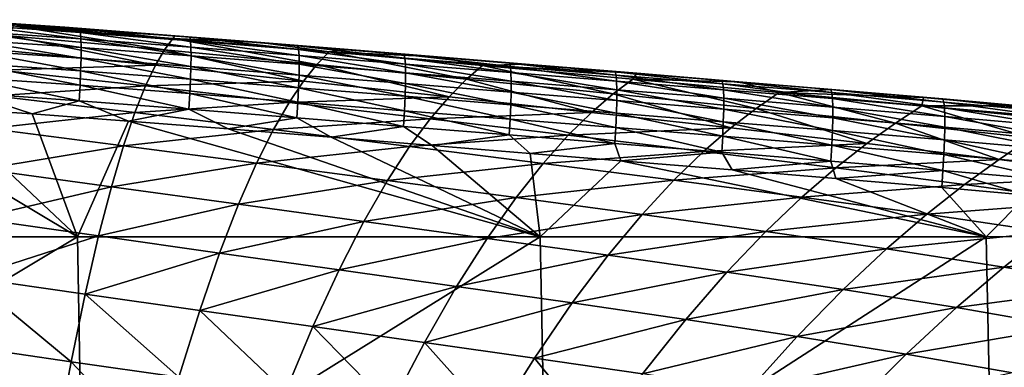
# Model space of a CAD drawing. Header units: metres. Extents: x -82 to 113, y -109 to 109.
# Tile 195 of 256: x 83.41 to 94.34, y 17.52 to 21.38. Entities that reach past the tile are written whole.
import ezdxf

# ---------------------------------------------------------------- set-up
doc = ezdxf.new("R2010")
doc.units = ezdxf.units.M
doc.layers.add('solid_20_382_013_XXX', color=7, linetype='CONTINUOUS')

msp = doc.modelspace()

# ---------------------------------------------------------------- linework, layer by layer
at = {"layer": 'solid_20_382_013_XXX'}
for points in [[(83.9077, 21.29347, -25.991762), (82.71405, 21.377947, -25.916494), (82.82943, 21.363174, -25.738499)], [(83.339737, 21.311478, -26.392279), (82.71405, 21.377947, -25.916494), (83.9077, 21.29347, -25.991762)], [(83.9077, 21.29347, -25.991762), (82.82943, 21.363174, -25.738499), (84.075394, 21.276461, -25.816729)], [(84.082924, 21.236099, -25.641064), (84.075394, 21.276461, -25.816729), (82.82943, 21.363174, -25.738499)], [(82.836891, 21.322205, -25.563543), (84.082924, 21.236099, -25.641064), (82.82943, 21.363174, -25.738499)], [(84.087486, 21.166216, -25.478315), (84.082924, 21.236099, -25.641064), (82.836891, 21.322205, -25.563543)], [(82.84166, 21.251911, -25.401558), (84.087486, 21.166216, -25.478315), (82.836891, 21.322205, -25.563543)], [(84.089111, 21.069788, -25.331644), (84.087486, 21.166216, -25.478315), (82.84166, 21.251911, -25.401558)], [(82.843758, 21.155258, -25.255667), (84.089111, 21.069788, -25.331644), (82.84166, 21.251911, -25.401558)], [(85.014061, 21.043781, -28.309181), (83.293045, 21.198229, -28.121685), (83.339737, 21.311478, -26.392279)], [(83.339737, 21.311478, -26.392279), (83.9077, 21.29347, -25.991762), (85.131317, 21.20022, -26.071651)], [(85.106216, 21.169729, -26.59177), (83.339737, 21.311478, -26.392279), (85.131317, 21.20022, -26.071651)], [(85.014061, 21.043781, -28.309181), (83.339737, 21.311478, -26.392279), (85.106216, 21.169729, -26.59177)], [(85.131317, 21.20022, -26.071651), (83.9077, 21.29347, -25.991762), (84.075394, 21.276461, -25.816729)], [(85.131317, 21.20022, -26.071651), (84.075394, 21.276461, -25.816729), (85.296326, 21.18343, -25.896147)], [(85.30407, 21.143755, -25.719719), (85.296326, 21.18343, -25.896147), (84.075394, 21.276461, -25.816729)], [(84.082924, 21.236099, -25.641064), (85.30407, 21.143755, -25.719719), (84.075394, 21.276461, -25.816729)], [(85.308647, 21.074329, -25.556154), (85.30407, 21.143755, -25.719719), (84.082924, 21.236099, -25.641064)], [(84.087486, 21.166216, -25.478315), (85.308647, 21.074329, -25.556154), (84.082924, 21.236099, -25.641064)], [(82.843185, 21.035202, -25.128992), (84.08783, 20.949787, -25.204216), (82.843758, 21.155258, -25.255667)], [(84.08783, 20.949787, -25.204216), (84.089111, 21.069788, -25.331644), (82.843758, 21.155258, -25.255667)], [(84.91362, 20.871305, -30.026415), (83.242195, 21.037535, -29.855705), (83.293045, 21.198229, -28.121685)], [(84.91362, 20.871305, -30.026415), (83.293045, 21.198229, -28.121685), (85.014061, 21.043781, -28.309181)], [(85.310097, 20.978144, -25.408657), (85.308647, 21.074329, -25.556154), (84.087486, 21.166216, -25.478315)], [(84.089111, 21.069788, -25.331644), (85.310097, 20.978144, -25.408657), (84.087486, 21.166216, -25.478315)], [(86.706932, 20.88076, -28.491962), (85.014061, 21.043781, -28.309181), (85.106216, 21.169729, -26.59177)], [(85.106216, 21.169729, -26.59177), (85.131317, 21.20022, -26.071651), (86.083763, 21.124342, -26.135908)], [(86.843094, 21.019527, -26.786854), (85.106216, 21.169729, -26.59177), (86.083763, 21.124342, -26.135908)], [(86.706932, 20.88076, -28.491962), (85.106216, 21.169729, -26.59177), (86.843094, 21.019527, -26.786854)], [(86.083763, 21.124342, -26.135908), (85.131317, 21.20022, -26.071651), (85.296326, 21.18343, -25.896147)], [(86.083763, 21.124342, -26.135908), (85.296326, 21.18343, -25.896147), (86.495224, 21.0868, -25.976812)], [(86.503334, 21.047897, -25.799583), (86.495224, 21.0868, -25.976812), (85.296326, 21.18343, -25.896147)], [(85.30407, 21.143755, -25.719719), (86.503334, 21.047897, -25.799583), (85.296326, 21.18343, -25.896147)], [(86.508179, 20.978975, -25.635166), (86.503334, 21.047897, -25.799583), (85.30407, 21.143755, -25.719719)], [(85.308647, 21.074329, -25.556154), (86.508179, 20.978975, -25.635166), (85.30407, 21.143755, -25.719719)], [(87.054283, 21.04528, -26.203056), (86.083763, 21.124342, -26.135908), (86.495224, 21.0868, -25.976812)], [(86.843094, 21.019527, -26.786854), (86.083763, 21.124342, -26.135908), (87.054283, 21.04528, -26.203056)], [(82.839966, 20.894705, -25.02466), (84.083679, 20.809191, -25.09919), (82.843185, 21.035202, -25.128992)], [(84.083679, 20.809191, -25.09919), (84.08783, 20.949787, -25.204216), (82.843185, 21.035202, -25.128992)], [(83.187103, 20.819195, -31.582138), (83.242195, 21.037535, -29.855705), (84.91362, 20.871305, -30.026415)], [(84.08783, 20.949787, -25.204216), (85.308456, 20.858189, -25.280428), (84.089111, 21.069788, -25.331644)], [(85.308456, 20.858189, -25.280428), (85.310097, 20.978144, -25.408657), (84.089111, 21.069788, -25.331644)], [(86.558456, 20.697069, -30.192039), (84.91362, 20.871305, -30.026415), (85.014061, 21.043781, -28.309181)], [(86.558456, 20.697069, -30.192039), (85.014061, 21.043781, -28.309181), (86.706932, 20.88076, -28.491962)], [(86.509789, 20.883047, -25.486807), (86.508179, 20.978975, -25.635166), (85.308647, 21.074329, -25.556154)], [(85.310097, 20.978144, -25.408657), (86.509789, 20.883047, -25.486807), (85.308647, 21.074329, -25.556154)], [(87.054283, 21.04528, -26.203056), (86.495224, 21.0868, -25.976812), (87.676033, 20.99025, -26.058767)], [(87.684593, 20.952133, -25.880722), (87.676033, 20.99025, -26.058767), (86.495224, 21.0868, -25.976812)], [(86.503334, 21.047897, -25.799583), (87.684593, 20.952133, -25.880722), (86.495224, 21.0868, -25.976812)], [(87.689827, 20.88372, -25.715435), (87.684593, 20.952133, -25.880722), (86.503334, 21.047897, -25.799583)], [(86.508179, 20.978975, -25.635166), (87.689827, 20.88372, -25.715435), (86.503334, 21.047897, -25.799583)], [(88.368393, 20.716602, -28.671064), (86.706932, 20.88076, -28.491962), (86.843094, 21.019527, -26.786854)], [(86.843094, 21.019527, -26.786854), (87.054283, 21.04528, -26.203056), (88.044998, 20.963982, -26.273371)], [(88.546692, 20.868279, -26.97827), (86.843094, 21.019527, -26.786854), (88.044998, 20.963982, -26.273371)], [(88.368393, 20.716602, -28.671064), (86.843094, 21.019527, -26.786854), (88.546692, 20.868279, -26.97827)], [(88.044998, 20.963982, -26.273371), (87.054283, 21.04528, -26.203056), (87.676033, 20.99025, -26.058767)], [(88.044998, 20.963982, -26.273371), (87.676033, 20.99025, -26.058767), (88.846603, 20.895014, -26.142456)], [(88.855637, 20.857681, -25.963585), (88.846603, 20.895014, -26.142456), (87.676033, 20.99025, -26.058767)], [(87.684593, 20.952133, -25.880722), (88.855637, 20.857681, -25.963585), (87.676033, 20.99025, -26.058767)], [(82.834114, 20.736725, -24.945795), (84.076683, 20.65097, -25.019728), (82.839966, 20.894705, -25.02466)], [(84.076683, 20.65097, -25.019728), (84.083679, 20.809191, -25.09919), (82.839966, 20.894705, -25.02466)], [(84.083679, 20.809191, -25.09919), (85.30378, 20.717459, -25.174673), (84.08783, 20.949787, -25.204216)], [(85.30378, 20.717459, -25.174673), (85.308456, 20.858189, -25.280428), (84.08783, 20.949787, -25.204216)], [(85.308456, 20.858189, -25.280428), (86.508209, 20.763126, -25.357752), (85.310097, 20.978144, -25.408657)], [(86.508209, 20.763126, -25.357752), (86.509789, 20.883047, -25.486807), (85.310097, 20.978144, -25.408657)], [(87.691772, 20.788044, -25.566198), (87.689827, 20.88372, -25.715435), (86.508179, 20.978975, -25.635166)], [(86.509789, 20.883047, -25.486807), (87.691772, 20.788044, -25.566198), (86.508179, 20.978975, -25.635166)], [(86.508209, 20.763126, -25.357752), (87.690453, 20.668142, -25.436306), (86.509789, 20.883047, -25.486807)], [(87.690453, 20.668142, -25.436306), (87.691772, 20.788044, -25.566198), (86.509789, 20.883047, -25.486807)], [(88.861305, 20.789772, -25.797421), (88.855637, 20.857681, -25.963585), (87.684593, 20.952133, -25.880722)], [(87.689827, 20.88372, -25.715435), (88.861305, 20.789772, -25.797421), (87.684593, 20.952133, -25.880722)], [(88.86364, 20.694342, -25.647297), (88.861305, 20.789772, -25.797421), (87.689827, 20.88372, -25.715435)], [(87.691772, 20.788044, -25.566198), (88.86364, 20.694342, -25.647297), (87.689827, 20.88372, -25.715435)], [(89.022247, 20.884014, -26.344355), (88.044998, 20.963982, -26.273371), (88.846603, 20.895014, -26.142456)], [(88.546692, 20.868279, -26.97827), (88.044998, 20.963982, -26.273371), (89.022247, 20.884014, -26.344355)], [(88.546692, 20.868279, -26.97827), (89.022247, 20.884014, -26.344355), (90.260109, 20.782555, -26.436867)], [(89.022247, 20.884014, -26.344355), (88.846603, 20.895014, -26.142456), (90.018623, 20.799845, -26.228737)], [(90.028152, 20.763327, -26.049025), (90.018623, 20.799845, -26.228737), (88.846603, 20.895014, -26.142456)], [(88.855637, 20.857681, -25.963585), (90.028152, 20.763327, -26.049025), (88.846603, 20.895014, -26.142456)], [(90.260109, 20.782555, -26.436867), (89.022247, 20.884014, -26.344355), (90.018623, 20.799845, -26.228737)], [(83.127625, 20.532955, -33.286301), (83.187103, 20.819195, -31.582138), (84.804672, 20.642664, -31.733116)], [(84.804672, 20.642664, -31.733116), (83.187103, 20.819195, -31.582138), (84.91362, 20.871305, -30.026415)], [(84.076683, 20.65097, -25.019728), (85.296089, 20.558947, -25.094593), (84.083679, 20.809191, -25.09919)], [(85.296089, 20.558947, -25.094593), (85.30378, 20.717459, -25.174673), (84.083679, 20.809191, -25.09919)], [(84.804672, 20.642664, -31.733116), (84.91362, 20.871305, -30.026415), (86.558456, 20.697069, -30.192039)], [(85.30378, 20.717459, -25.174673), (86.503479, 20.622229, -25.251247), (85.308456, 20.858189, -25.280428)], [(86.503479, 20.622229, -25.251247), (86.508209, 20.763126, -25.357752), (85.308456, 20.858189, -25.280428)], [(88.173843, 20.521948, -30.354015), (86.558456, 20.697069, -30.192039), (86.706932, 20.88076, -28.491962)], [(88.173843, 20.521948, -30.354015), (86.706932, 20.88076, -28.491962), (88.368393, 20.716602, -28.671064)], [(87.690453, 20.668142, -25.436306), (88.862648, 20.57445, -25.516554), (87.691772, 20.788044, -25.566198)], [(88.862648, 20.57445, -25.516554), (88.86364, 20.694342, -25.647297), (87.691772, 20.788044, -25.566198)], [(89.995201, 20.554577, -28.847164), (88.368393, 20.716602, -28.671064), (88.546692, 20.868279, -26.97827)], [(90.213402, 20.7192, -27.166527), (88.546692, 20.868279, -26.97827), (90.260109, 20.782555, -26.436867)], [(89.995201, 20.554577, -28.847164), (88.546692, 20.868279, -26.97827), (90.213402, 20.7192, -27.166527)], [(90.034264, 20.695942, -25.88196), (90.028152, 20.763327, -26.049025), (88.855637, 20.857681, -25.963585)], [(88.861305, 20.789772, -25.797421), (90.034264, 20.695942, -25.88196), (88.855637, 20.857681, -25.963585)], [(90.036995, 20.600773, -25.730927), (90.034264, 20.695942, -25.88196), (88.861305, 20.789772, -25.797421)], [(88.86364, 20.694342, -25.647297), (90.036995, 20.600773, -25.730927), (88.861305, 20.789772, -25.797421)], [(90.260109, 20.782555, -26.436867), (90.018623, 20.799845, -26.228737), (91.203979, 20.70319, -26.318567)], [(91.213989, 20.66754, -26.137987), (91.203979, 20.70319, -26.318567), (90.018623, 20.799845, -26.228737)], [(90.028152, 20.763327, -26.049025), (91.213989, 20.66754, -26.137987), (90.018623, 20.799845, -26.228737)], [(90.213402, 20.7192, -27.166527), (90.260109, 20.782555, -26.436867), (91.390213, 20.68902, -26.523663)], [(91.390213, 20.68902, -26.523663), (90.260109, 20.782555, -26.436867), (91.203979, 20.70319, -26.318567)], [(82.825638, 20.564222, -24.895519), (84.066872, 20.478104, -24.968992), (82.834114, 20.736725, -24.945795)], [(84.066872, 20.478104, -24.968992), (84.076683, 20.65097, -25.019728), (82.834114, 20.736725, -24.945795)], [(86.397331, 20.459345, -31.878714), (84.804672, 20.642664, -31.733116), (86.558456, 20.697069, -30.192039)], [(85.296089, 20.558947, -25.094593), (86.495636, 20.463366, -25.170544), (85.30378, 20.717459, -25.174673)], [(86.495636, 20.463366, -25.170544), (86.503479, 20.622229, -25.251247), (85.30378, 20.717459, -25.174673)], [(86.397331, 20.459345, -31.878714), (86.558456, 20.697069, -30.192039), (88.173843, 20.521948, -30.354015)], [(86.503479, 20.622229, -25.251247), (87.685913, 20.527052, -25.329046), (86.508209, 20.763126, -25.357752)], [(87.685913, 20.527052, -25.329046), (87.690453, 20.668142, -25.436306), (86.508209, 20.763126, -25.357752)], [(87.685913, 20.527052, -25.329046), (88.858376, 20.433155, -25.408531), (87.690453, 20.668142, -25.436306)], [(88.858376, 20.433155, -25.408531), (88.862648, 20.57445, -25.516554), (87.690453, 20.668142, -25.436306)], [(89.756866, 20.349045, -30.513252), (88.173843, 20.521948, -30.354015), (88.368393, 20.716602, -28.671064)], [(89.756866, 20.349045, -30.513252), (88.368393, 20.716602, -28.671064), (89.995201, 20.554577, -28.847164)], [(88.862648, 20.57445, -25.516554), (90.036339, 20.480898, -25.59931), (88.86364, 20.694342, -25.647297)], [(90.036339, 20.480898, -25.59931), (90.036995, 20.600773, -25.730927), (88.86364, 20.694342, -25.647297)], [(91.584091, 20.393139, -29.020535), (89.995201, 20.554577, -28.847164), (90.213402, 20.7192, -27.166527)], [(91.220543, 20.600721, -25.96999), (91.213989, 20.66754, -26.137987), (90.028152, 20.763327, -26.049025)], [(90.034264, 20.695942, -25.88196), (91.220543, 20.600721, -25.96999), (90.028152, 20.763327, -26.049025)], [(91.223625, 20.50584, -25.81801), (91.220543, 20.600721, -25.96999), (90.034264, 20.695942, -25.88196)], [(90.036995, 20.600773, -25.730927), (91.223625, 20.50584, -25.81801), (90.034264, 20.695942, -25.88196)], [(91.839684, 20.57066, -27.351866), (90.213402, 20.7192, -27.166527), (91.390213, 20.68902, -26.523663)], [(91.584091, 20.393139, -29.020535), (90.213402, 20.7192, -27.166527), (91.839684, 20.57066, -27.351866)], [(91.390213, 20.68902, -26.523663), (91.203979, 20.70319, -26.318567), (92.41452, 20.603102, -26.413074)], [(92.425018, 20.568373, -26.231592), (92.41452, 20.603102, -26.413074), (91.203979, 20.70319, -26.318567)], [(91.213989, 20.66754, -26.137987), (92.425018, 20.568373, -26.231592), (91.203979, 20.70319, -26.318567)], [(92.431946, 20.502161, -26.062618), (92.425018, 20.568373, -26.231592), (91.213989, 20.66754, -26.137987)], [(91.220543, 20.600721, -25.96999), (92.431946, 20.502161, -26.062618), (91.213989, 20.66754, -26.137987)], [(92.424812, 20.601891, -26.605398), (91.390213, 20.68902, -26.523663), (92.41452, 20.603102, -26.413074)], [(91.839684, 20.57066, -27.351866), (91.390213, 20.68902, -26.523663), (92.424812, 20.601891, -26.605398)], [(82.522446, 20.400961, -24.859882), (83.544991, 20.331625, -24.919645), (82.825638, 20.564222, -24.895519)], [(83.544991, 20.331625, -24.919645), (84.066872, 20.478104, -24.968992), (82.825638, 20.564222, -24.895519)], [(84.687065, 20.348112, -33.415596), (83.127625, 20.532955, -33.286301), (84.804672, 20.642664, -31.733116)], [(84.066872, 20.478104, -24.968992), (85.285439, 20.385641, -25.043394), (84.076683, 20.65097, -25.019728)], [(85.285439, 20.385641, -25.043394), (85.296089, 20.558947, -25.094593), (84.076683, 20.65097, -25.019728)], [(84.687065, 20.348112, -33.415596), (84.804672, 20.642664, -31.733116), (86.397331, 20.459345, -31.878714)], [(85.285439, 20.385641, -25.043394), (86.484718, 20.289553, -25.118885), (85.296089, 20.558947, -25.094593)], [(86.484718, 20.289553, -25.118885), (86.495636, 20.463366, -25.170544), (85.296089, 20.558947, -25.094593)], [(86.495636, 20.463366, -25.170544), (87.678177, 20.367809, -25.247713), (86.503479, 20.622229, -25.251247)], [(87.678177, 20.367809, -25.247713), (87.685913, 20.527052, -25.329046), (86.503479, 20.622229, -25.251247)], [(88.858376, 20.433155, -25.408531), (90.032333, 20.339399, -25.490499), (88.862648, 20.57445, -25.516554)], [(90.032333, 20.339399, -25.490499), (90.036339, 20.480898, -25.59931), (88.862648, 20.57445, -25.516554)], [(91.304558, 20.176825, -30.67005), (89.756866, 20.349045, -30.513252), (89.995201, 20.554577, -28.847164)], [(91.304558, 20.176825, -30.67005), (89.995201, 20.554577, -28.847164), (91.584091, 20.393139, -29.020535)], [(90.036339, 20.480898, -25.59931), (91.223259, 20.386, -25.685486), (90.036995, 20.600773, -25.730927)], [(91.223259, 20.386, -25.685486), (91.223625, 20.50584, -25.81801), (90.036995, 20.600773, -25.730927)], [(92.435318, 20.407598, -25.909643), (92.431946, 20.502161, -26.062618), (91.220543, 20.600721, -25.96999)], [(91.223625, 20.50584, -25.81801), (92.435318, 20.407598, -25.909643), (91.220543, 20.600721, -25.96999)], [(93.131813, 20.230476, -29.191423), (91.584091, 20.393139, -29.020535), (91.839684, 20.57066, -27.351866)], [(91.839684, 20.57066, -27.351866), (92.424812, 20.601891, -26.605398), (93.442261, 20.514128, -26.687698)], [(93.421997, 20.42075, -27.53451), (91.839684, 20.57066, -27.351866), (93.442261, 20.514128, -26.687698)], [(93.131813, 20.230476, -29.191423), (91.839684, 20.57066, -27.351866), (93.421997, 20.42075, -27.53451)], [(92.424812, 20.601891, -26.605398), (92.41452, 20.603102, -26.413074), (93.657921, 20.497608, -26.513077)], [(93.668877, 20.463856, -26.330647), (93.657921, 20.497608, -26.513077), (92.41452, 20.603102, -26.413074)], [(92.425018, 20.568373, -26.231592), (93.668877, 20.463856, -26.330647), (92.41452, 20.603102, -26.413074)], [(93.442261, 20.514128, -26.687698), (92.424812, 20.601891, -26.605398), (93.657921, 20.497608, -26.513077)], [(93.676125, 20.398294, -26.160643), (93.668877, 20.463856, -26.330647), (92.425018, 20.568373, -26.231592)], [(92.431946, 20.502161, -26.062618), (93.676125, 20.398294, -26.160643), (92.425018, 20.568373, -26.231592)], [(84.049301, 18.968506, -24.941095), (81.546577, 20.461113, -24.804445), (78.71283, 18.968506, -24.642136)], [(84.049301, 18.968506, -24.941095), (82.522446, 20.400961, -24.859882), (81.546577, 20.461113, -24.804445)], [(83.063728, 20.168585, -34.952892), (83.127625, 20.532955, -33.286301), (84.687065, 20.348112, -33.415596)], [(83.544991, 20.331625, -24.919645), (84.615028, 20.252726, -24.98385), (84.066872, 20.478104, -24.968992)], [(84.615028, 20.252726, -24.98385), (85.285439, 20.385641, -25.043394), (84.066872, 20.478104, -24.968992)], [(86.223412, 20.158272, -33.539352), (84.687065, 20.348112, -33.415596), (86.397331, 20.459345, -31.878714)], [(86.223412, 20.158272, -33.539352), (86.397331, 20.459345, -31.878714), (87.962578, 20.275663, -32.020786)], [(87.962578, 20.275663, -32.020786), (86.397331, 20.459345, -31.878714), (88.173843, 20.521948, -30.354015)], [(86.484718, 20.289553, -25.118885), (87.667282, 20.193447, -25.195601), (86.495636, 20.463366, -25.170544)], [(87.667282, 20.193447, -25.195601), (87.678177, 20.367809, -25.247713), (86.495636, 20.463366, -25.170544)], [(87.678177, 20.367809, -25.247713), (88.85083, 20.273514, -25.326563), (87.685913, 20.527052, -25.329046)], [(88.85083, 20.273514, -25.326563), (88.858376, 20.433155, -25.408531), (87.685913, 20.527052, -25.329046)], [(87.962578, 20.275663, -32.020786), (88.173843, 20.521948, -30.354015), (89.756866, 20.349045, -30.513252)], [(90.032333, 20.339399, -25.490499), (91.219452, 20.244305, -25.575851), (90.036339, 20.480898, -25.59931)], [(91.219452, 20.244305, -25.575851), (91.223259, 20.386, -25.685486), (90.036339, 20.480898, -25.59931)], [(91.223259, 20.386, -25.685486), (92.435135, 20.287811, -25.776157), (91.223625, 20.50584, -25.81801)], [(92.435135, 20.287811, -25.776157), (92.435318, 20.407598, -25.909643), (91.223625, 20.50584, -25.81801)], [(93.679657, 20.304081, -26.006611), (93.676125, 20.398294, -26.160643), (92.431946, 20.502161, -26.062618)], [(92.435318, 20.407598, -25.909643), (93.679657, 20.304081, -26.006611), (92.431946, 20.502161, -26.062618)], [(93.421997, 20.42075, -27.53451), (93.442261, 20.514128, -26.687698), (94.467232, 20.422804, -26.772684)], [(94.467232, 20.422804, -26.772684), (93.442261, 20.514128, -26.687698), (93.657921, 20.497608, -26.513077)], [(94.467232, 20.422804, -26.772684), (93.657921, 20.497608, -26.513077), (94.924973, 20.384821, -26.618078)], [(94.936356, 20.352108, -26.434656), (94.924973, 20.384821, -26.618078), (93.657921, 20.497608, -26.513077)], [(93.668877, 20.463856, -26.330647), (94.936356, 20.352108, -26.434656), (93.657921, 20.497608, -26.513077)], [(94.94381, 20.287249, -26.263565), (94.936356, 20.352108, -26.434656), (93.668877, 20.463856, -26.330647)], [(93.676125, 20.398294, -26.160643), (94.94381, 20.287249, -26.263565), (93.668877, 20.463856, -26.330647)], [(84.049301, 18.968506, -24.941095), (83.544991, 20.331625, -24.919645), (82.522446, 20.400961, -24.859882)], [(84.560829, 19.977922, -35.059307), (83.063728, 20.168585, -34.952892), (84.687065, 20.348112, -33.415596)], [(84.560829, 19.977922, -35.059307), (84.687065, 20.348112, -33.415596), (86.223412, 20.158272, -33.539352)], [(84.615028, 20.252726, -24.98385), (85.722549, 20.166355, -25.052155), (85.285439, 20.385641, -25.043394)], [(85.722549, 20.166355, -25.052155), (86.484718, 20.289553, -25.118885), (85.285439, 20.385641, -25.043394)], [(87.667282, 20.193447, -25.195601), (88.840042, 20.098585, -25.273993), (87.678177, 20.367809, -25.247713)], [(88.840042, 20.098585, -25.273993), (88.85083, 20.273514, -25.326563), (87.678177, 20.367809, -25.247713)], [(89.497833, 20.094334, -32.160477), (87.962578, 20.275663, -32.020786), (89.756866, 20.349045, -30.513252)], [(88.85083, 20.273514, -25.326563), (90.024979, 20.179356, -25.407879), (88.858376, 20.433155, -25.408531)], [(90.024979, 20.179356, -25.407879), (90.032333, 20.339399, -25.490499), (88.858376, 20.433155, -25.408531)], [(89.497833, 20.094334, -32.160477), (89.756866, 20.349045, -30.513252), (91.304558, 20.176825, -30.67005)], [(90.024979, 20.179356, -25.407879), (91.212212, 20.083858, -25.492546), (90.032333, 20.339399, -25.490499)], [(91.212212, 20.083858, -25.492546), (91.219452, 20.244305, -25.575851), (90.032333, 20.339399, -25.490499)], [(91.219452, 20.244305, -25.575851), (92.431396, 20.145927, -25.665649), (91.223259, 20.386, -25.685486)], [(92.431396, 20.145927, -25.665649), (92.435135, 20.287811, -25.776157), (91.223259, 20.386, -25.685486)], [(92.813942, 20.003487, -30.824677), (91.304558, 20.176825, -30.67005), (91.584091, 20.393139, -29.020535)], [(92.813942, 20.003487, -30.824677), (91.584091, 20.393139, -29.020535), (93.131813, 20.230476, -29.191423)], [(92.435135, 20.287811, -25.776157), (93.679489, 20.184364, -25.872099), (92.435318, 20.407598, -25.909643)], [(93.679489, 20.184364, -25.872099), (93.679657, 20.304081, -26.006611), (92.435318, 20.407598, -25.909643)], [(94.635155, 20.064354, -29.360115), (93.131813, 20.230476, -29.191423), (93.421997, 20.42075, -27.53451)], [(94.956833, 20.267149, -27.714716), (93.421997, 20.42075, -27.53451), (94.467232, 20.422804, -26.772684)], [(94.635155, 20.064354, -29.360115), (93.421997, 20.42075, -27.53451), (94.956833, 20.267149, -27.714716)], [(94.947327, 20.193424, -26.108412), (94.94381, 20.287249, -26.263565), (93.676125, 20.398294, -26.160643)], [(93.679657, 20.304081, -26.006611), (94.947327, 20.193424, -26.108412), (93.676125, 20.398294, -26.160643)], [(84.049301, 18.968506, -24.941095), (84.615028, 20.252726, -24.98385), (83.544991, 20.331625, -24.919645)], [(89.185493, 18.968506, -25.271078), (84.615028, 20.252726, -24.98385), (84.049301, 18.968506, -24.941095)], [(89.185493, 18.968506, -25.271078), (85.722549, 20.166355, -25.052155), (84.615028, 20.252726, -24.98385)], [(85.722549, 20.166355, -25.052155), (86.863358, 20.073124, -25.124525), (86.484718, 20.289553, -25.118885)], [(87.734489, 19.968821, -33.659828), (86.223412, 20.158272, -33.539352), (87.962578, 20.275663, -32.020786)], [(86.863358, 20.073124, -25.124525), (87.667282, 20.193447, -25.195601), (86.484718, 20.289553, -25.118885)], [(87.734489, 19.968821, -33.659828), (87.962578, 20.275663, -32.020786), (89.497833, 20.094334, -32.160477)], [(88.840042, 20.098585, -25.273993), (90.014305, 20.003847, -25.354836), (88.85083, 20.273514, -25.326563)], [(90.014305, 20.003847, -25.354836), (90.024979, 20.179356, -25.407879), (88.85083, 20.273514, -25.326563)], [(91.212212, 20.083858, -25.492546), (92.42411, 19.985075, -25.58161), (91.219452, 20.244305, -25.575851)], [(92.42411, 19.985075, -25.58161), (92.431396, 20.145927, -25.665649), (91.219452, 20.244305, -25.575851)], [(92.431396, 20.145927, -25.665649), (93.675613, 20.042299, -25.760654), (92.435135, 20.287811, -25.776157)], [(93.675613, 20.042299, -25.760654), (93.679489, 20.184364, -25.872099), (92.435135, 20.287811, -25.776157)], [(94.282074, 19.826832, -30.977448), (92.813942, 20.003487, -30.824677), (93.131813, 20.230476, -29.191423)], [(94.282074, 19.826832, -30.977448), (93.131813, 20.230476, -29.191423), (94.635155, 20.064354, -29.360115)], [(93.679489, 20.184364, -25.872099), (94.946938, 20.073812, -25.972805), (93.679657, 20.304081, -26.006611)], [(94.946938, 20.073812, -25.972805), (94.947327, 20.193424, -26.108412), (93.679657, 20.304081, -26.006611)], [(82.995522, 19.716692, -36.565704), (83.063728, 20.168585, -34.952892), (84.560829, 19.977922, -35.059307)], [(86.036789, 19.784538, -35.160221), (84.560829, 19.977922, -35.059307), (86.223412, 20.158272, -33.539352)], [(89.185493, 18.968506, -25.271078), (86.863358, 20.073124, -25.124525), (85.722549, 20.166355, -25.052155)], [(86.036789, 19.784538, -35.160221), (86.223412, 20.158272, -33.539352), (87.734489, 19.968821, -33.659828)], [(86.863358, 20.073124, -25.124525), (87.985352, 19.981636, -25.197777), (87.667282, 20.193447, -25.195601)], [(87.985352, 19.981636, -25.197777), (88.840042, 20.098585, -25.273993), (87.667282, 20.193447, -25.195601)], [(91.000404, 19.913773, -32.298103), (89.497833, 20.094334, -32.160477), (91.304558, 20.176825, -30.67005)], [(90.014305, 20.003847, -25.354836), (91.201546, 19.907764, -25.439003), (90.024979, 20.179356, -25.407879)], [(91.201546, 19.907764, -25.439003), (91.212212, 20.083858, -25.492546), (90.024979, 20.179356, -25.407879)], [(91.000404, 19.913773, -32.298103), (91.304558, 20.176825, -30.67005), (92.813942, 20.003487, -30.824677)], [(92.42411, 19.985075, -25.58161), (93.668037, 19.881041, -25.675821), (92.431396, 20.145927, -25.665649)], [(93.668037, 19.881041, -25.675821), (93.675613, 20.042299, -25.760654), (92.431396, 20.145927, -25.665649)], [(93.675613, 20.042299, -25.760654), (94.942642, 19.931593, -25.860353), (93.679489, 20.184364, -25.872099)], [(94.942642, 19.931593, -25.860353), (94.946938, 20.073812, -25.972805), (93.679489, 20.184364, -25.872099)], [(89.185493, 18.968506, -25.271078), (87.985352, 19.981636, -25.197777), (86.863358, 20.073124, -25.124525)], [(89.218025, 19.781878, -33.778366), (87.734489, 19.968821, -33.659828), (89.497833, 20.094334, -32.160477)], [(87.985352, 19.981636, -25.197777), (89.0756, 19.892702, -25.270973), (88.840042, 20.098585, -25.273993)], [(89.0756, 19.892702, -25.270973), (90.014305, 20.003847, -25.354836), (88.840042, 20.098585, -25.273993)], [(89.218025, 19.781878, -33.778366), (89.497833, 20.094334, -32.160477), (91.000404, 19.913773, -32.298103)], [(91.201546, 19.907764, -25.439003), (92.413277, 19.808384, -25.527527), (91.212212, 20.083858, -25.492546)], [(92.413277, 19.808384, -25.527527), (92.42411, 19.985075, -25.58161), (91.212212, 20.083858, -25.492546)], [(93.668037, 19.881041, -25.675821), (94.934448, 19.769941, -25.77466), (93.675613, 20.042299, -25.760654)], [(94.934448, 19.769941, -25.77466), (94.942642, 19.931593, -25.860353), (93.675613, 20.042299, -25.760654)], [(95.70607, 19.642366, -31.128956), (94.282074, 19.826832, -30.977448), (94.635155, 20.064354, -29.360115)], [(84.426193, 19.523283, -36.648281), (82.995522, 19.716692, -36.565704), (84.560829, 19.977922, -35.059307)], [(84.426193, 19.523283, -36.648281), (84.560829, 19.977922, -35.059307), (86.036789, 19.784538, -35.160221)], [(87.489731, 19.59248, -35.258213), (86.036789, 19.784538, -35.160221), (87.734489, 19.968821, -33.659828)], [(87.489731, 19.59248, -35.258213), (87.734489, 19.968821, -33.659828), (89.218025, 19.781878, -33.778366)], [(89.185493, 18.968506, -25.271078), (89.0756, 19.892702, -25.270973), (87.985352, 19.981636, -25.197777)], [(89.0756, 19.892702, -25.270973), (90.079689, 19.81106, -25.340183), (90.014305, 20.003847, -25.354836)], [(90.671585, 19.595764, -33.895283), (89.218025, 19.781878, -33.778366), (91.000404, 19.913773, -32.298103)], [(90.079689, 19.81106, -25.340183), (91.201546, 19.907764, -25.439003), (90.014305, 20.003847, -25.354836)], [(90.079689, 19.81106, -25.340183), (91.316589, 19.710073, -25.42786), (91.201546, 19.907764, -25.439003)], [(90.671585, 19.595764, -33.895283), (91.000404, 19.913773, -32.298103), (92.467598, 19.732155, -32.433933)], [(92.467598, 19.732155, -32.433933), (91.000404, 19.913773, -32.298103), (92.813942, 20.003487, -30.824677)], [(91.316589, 19.710073, -25.42786), (92.413277, 19.808384, -25.527527), (91.201546, 19.907764, -25.439003)], [(92.413277, 19.808384, -25.527527), (93.656776, 19.703737, -25.621149), (92.42411, 19.985075, -25.58161)], [(93.656776, 19.703737, -25.621149), (93.668037, 19.881041, -25.675821), (92.42411, 19.985075, -25.58161)], [(92.467598, 19.732155, -32.433933), (92.813942, 20.003487, -30.824677), (94.282074, 19.826832, -30.977448)], [(89.185493, 18.968506, -25.271078), (90.079689, 19.81106, -25.340183), (89.0756, 19.892702, -25.270973)], [(94.137421, 18.968506, -25.633133), (90.079689, 19.81106, -25.340183), (89.185493, 18.968506, -25.271078)], [(94.137421, 18.968506, -25.633133), (91.316589, 19.710073, -25.42786), (90.079689, 19.81106, -25.340183)], [(91.316589, 19.710073, -25.42786), (92.467407, 19.614826, -25.511885), (92.413277, 19.808384, -25.527527)], [(92.467407, 19.614826, -25.511885), (93.656776, 19.703737, -25.621149), (92.413277, 19.808384, -25.527527)], [(93.896713, 19.54727, -32.568298), (92.467598, 19.732155, -32.433933), (94.282074, 19.826832, -30.977448)], [(93.656776, 19.703737, -25.621149), (94.922363, 19.592039, -25.719337), (93.668037, 19.881041, -25.675821)], [(94.922363, 19.592039, -25.719337), (94.934448, 19.769941, -25.77466), (93.668037, 19.881041, -25.675821)], [(93.896713, 19.54727, -32.568298), (94.282074, 19.826832, -30.977448), (95.70607, 19.642366, -31.128956)], [(82.923187, 19.168703, -38.107674), (82.995522, 19.716692, -36.565704), (84.426193, 19.523283, -36.648281)], [(85.837822, 19.329735, -36.725651), (84.426193, 19.523283, -36.648281), (86.036789, 19.784538, -35.160221)], [(85.837822, 19.329735, -36.725651), (86.036789, 19.784538, -35.160221), (87.489731, 19.59248, -35.258213)], [(88.917641, 19.403086, -35.354805), (87.489731, 19.59248, -35.258213), (89.218025, 19.781878, -33.778366)], [(88.917641, 19.403086, -35.354805), (89.218025, 19.781878, -33.778366), (90.671585, 19.595764, -33.895283)], [(92.092751, 19.408596, -34.010822), (90.671585, 19.595764, -33.895283), (92.467598, 19.732155, -32.433933)], [(94.137421, 18.968506, -25.633133), (92.467407, 19.614826, -25.511885), (91.316589, 19.710073, -25.42786)], [(92.092751, 19.408596, -34.010822), (92.467598, 19.732155, -32.433933), (93.896713, 19.54727, -32.568298)], [(92.467407, 19.614826, -25.511885), (93.645737, 19.514988, -25.600409), (93.656776, 19.703737, -25.621149)], [(93.645737, 19.514988, -25.600409), (94.598465, 19.430532, -25.673845), (93.656776, 19.703737, -25.621149)], [(94.598465, 19.430532, -25.673845), (94.922363, 19.592039, -25.719337), (93.656776, 19.703737, -25.621149)], [(87.228767, 19.138554, -36.80064), (85.837822, 19.329735, -36.725651), (87.489731, 19.59248, -35.258213)], [(87.228767, 19.138554, -36.80064), (87.489731, 19.59248, -35.258213), (88.917641, 19.403086, -35.354805)], [(90.318359, 19.214556, -35.450268), (88.917641, 19.403086, -35.354805), (90.671585, 19.595764, -33.895283)], [(90.318359, 19.214556, -35.450268), (90.671585, 19.595764, -33.895283), (92.092751, 19.408596, -34.010822)], [(94.137421, 18.968506, -25.633133), (93.645737, 19.514988, -25.600409), (92.467407, 19.614826, -25.511885)], [(95.285042, 19.354734, -32.70187), (93.896713, 19.54727, -32.568298), (95.70607, 19.642366, -31.128956)], [(84.283539, 18.976282, -38.165138), (82.923187, 19.168703, -38.107674), (84.426193, 19.523283, -36.648281)], [(84.283539, 18.976282, -38.165138), (84.426193, 19.523283, -36.648281), (85.837822, 19.329735, -36.725651)], [(93.479065, 19.218128, -34.12532), (92.092751, 19.408596, -34.010822), (93.896713, 19.54727, -32.568298)], [(93.479065, 19.218128, -34.12532), (93.896713, 19.54727, -32.568298), (95.285042, 19.354734, -32.70187)], [(94.137421, 18.968506, -25.633133), (94.598465, 19.430532, -25.673845), (93.645737, 19.514988, -25.600409)], [(88.597282, 18.950174, -36.874859), (87.228767, 19.138554, -36.80064), (88.917641, 19.403086, -35.354805)], [(88.597282, 18.950174, -36.874859), (88.917641, 19.403086, -35.354805), (90.318359, 19.214556, -35.450268)], [(91.689713, 19.02491, -35.544815), (90.318359, 19.214556, -35.450268), (92.092751, 19.408596, -34.010822)], [(91.689713, 19.02491, -35.544815), (92.092751, 19.408596, -34.010822), (93.479065, 19.218128, -34.12532)], [(94.828003, 19.020088, -34.239521), (93.479065, 19.218128, -34.12532), (95.285042, 19.354734, -32.70187)], [(94.137421, 18.968506, -25.633133), (98.928932, 18.968834, -26.028996), (94.598465, 19.430532, -25.673845)], [(85.627075, 18.786346, -38.218105), (84.283539, 18.976282, -38.165138), (85.837822, 19.329735, -36.725651)], [(85.627075, 18.786346, -38.218105), (85.837822, 19.329735, -36.725651), (87.228767, 19.138554, -36.80064)], [(82.847031, 18.516808, -39.562405), (82.923187, 19.168703, -38.107674), (84.283539, 18.976282, -38.165138)], [(86.952377, 18.599798, -38.269474), (85.627075, 18.786346, -38.218105), (87.228767, 19.138554, -36.80064)], [(86.952377, 18.599798, -38.269474), (87.228767, 19.138554, -36.80064), (88.597282, 18.950174, -36.874859)], [(89.941444, 18.762646, -36.948513), (88.597282, 18.950174, -36.874859), (90.318359, 19.214556, -35.450268)], [(89.941444, 18.762646, -36.948513), (90.318359, 19.214556, -35.450268), (91.689713, 19.02491, -35.544815)], [(93.029495, 18.831844, -35.638744), (91.689713, 19.02491, -35.544815), (93.479065, 19.218128, -34.12532)], [(93.029495, 18.831844, -35.638744), (93.479065, 19.218128, -34.12532), (94.828003, 19.020088, -34.239521)], [(91.259331, 18.573883, -37.021732), (89.941444, 18.762646, -36.948513), (91.689713, 19.02491, -35.544815)], [(91.259331, 18.573883, -37.021732), (91.689713, 19.02491, -35.544815), (93.029495, 18.831844, -35.638744)], [(84.049301, 18.968506, -24.941095), (78.71283, 18.968506, -24.642136), (78.761902, 15.806561, -24.630053)], [(84.049301, 18.968506, -24.941095), (78.761902, 15.806561, -24.630053), (84.105019, 15.806561, -24.925661)], [(84.133423, 18.329824, -39.593296), (82.847031, 18.516808, -39.562405), (84.283539, 18.976282, -38.165138)], [(89.185493, 18.968506, -25.271078), (84.049301, 18.968506, -24.941095), (84.105019, 15.806561, -24.925661)], [(89.185493, 18.968506, -25.271078), (84.105019, 15.806561, -24.925661), (89.247696, 15.806561, -25.25181)], [(84.133423, 18.329824, -39.593296), (84.283539, 18.976282, -38.165138), (85.627075, 18.786346, -38.218105)], [(88.257912, 18.416142, -38.320847), (86.952377, 18.599798, -38.269474), (88.597282, 18.950174, -36.874859)], [(88.257912, 18.416142, -38.320847), (88.597282, 18.950174, -36.874859), (89.941444, 18.762646, -36.948513)], [(94.137421, 18.968506, -25.633133), (89.185493, 18.968506, -25.271078), (89.247696, 15.806561, -25.25181)], [(94.137421, 18.968506, -25.633133), (89.247696, 15.806561, -25.25181), (94.206062, 15.806561, -25.609495)], [(94.33535, 18.63121, -35.732899), (93.029495, 18.831844, -35.638744), (94.828003, 19.020088, -34.239521)], [(94.137421, 18.968506, -25.633133), (94.206062, 15.806561, -25.609495), (98.928932, 18.968834, -26.028996)], [(98.996239, 15.806561, -25.999712), (98.928932, 18.968834, -26.028996), (94.206062, 15.806561, -25.609495)], [(94.33535, 18.63121, -35.732899), (94.828003, 19.020088, -34.239521), (96.136986, 18.809509, -34.354328)], [(92.548981, 18.381506, -37.094765), (91.259331, 18.573883, -37.021732), (93.029495, 18.831844, -35.638744)], [(92.548981, 18.381506, -37.094765), (93.029495, 18.831844, -35.638744), (94.33535, 18.63121, -35.732899)], [(95.604851, 18.418222, -35.828297), (94.33535, 18.63121, -35.732899), (96.136986, 18.809509, -34.354328)], [(85.405327, 18.147673, -39.620842), (84.133423, 18.329824, -39.593296), (85.627075, 18.786346, -38.218105)], [(85.405327, 18.147673, -39.620842), (85.627075, 18.786346, -38.218105), (86.952377, 18.599798, -38.269474)], [(89.542, 18.233271, -38.372303), (88.257912, 18.416142, -38.320847), (89.941444, 18.762646, -36.948513)], [(89.542, 18.233271, -38.372303), (89.941444, 18.762646, -36.948513), (91.259331, 18.573883, -37.021732)], [(86.661522, 17.969753, -39.647839), (85.405327, 18.147673, -39.620842), (86.952377, 18.599798, -38.269474)], [(86.661522, 17.969753, -39.647839), (86.952377, 18.599798, -38.269474), (88.257912, 18.416142, -38.320847)], [(93.808189, 18.181494, -37.168541), (92.548981, 18.381506, -37.094765), (94.33535, 18.63121, -35.732899)], [(93.808189, 18.181494, -37.168541), (94.33535, 18.63121, -35.732899), (95.604851, 18.418222, -35.828297)], [(83.976616, 17.579546, -40.919041), (82.767502, 17.755737, -40.915985), (82.847031, 18.516808, -39.562405)], [(83.976616, 17.579546, -40.919041), (82.847031, 18.516808, -39.562405), (84.133423, 18.329824, -39.593296)], [(90.802948, 18.048986, -38.42384), (89.542, 18.233271, -38.372303), (91.259331, 18.573883, -37.021732)], [(90.802948, 18.048986, -38.42384), (91.259331, 18.573883, -37.021732), (92.548981, 18.381506, -37.094765)], [(87.900673, 17.794712, -39.675747), (86.661522, 17.969753, -39.647839), (88.257912, 18.416142, -38.320847)], [(87.900673, 17.794712, -39.675747), (88.257912, 18.416142, -38.320847), (89.542, 18.233271, -38.372303)], [(92.039032, 17.860838, -38.475613), (90.802948, 18.048986, -38.42384), (92.548981, 18.381506, -37.094765)], [(92.039032, 17.860838, -38.475613), (92.548981, 18.381506, -37.094765), (93.808189, 18.181494, -37.168541)], [(95.034676, 17.969257, -37.244225), (93.808189, 18.181494, -37.168541), (95.604851, 18.418222, -35.828297)], [(85.173607, 17.409756, -40.920139), (83.976616, 17.579546, -40.919041), (84.133423, 18.329824, -39.593296)], [(85.173607, 17.409756, -40.920139), (84.133423, 18.329824, -39.593296), (85.405327, 18.147673, -39.620842)], [(89.121338, 17.620312, -39.704468), (87.900673, 17.794712, -39.675747), (89.542, 18.233271, -38.372303)], [(89.121338, 17.620312, -39.704468), (89.542, 18.233271, -38.372303), (90.802948, 18.048986, -38.42384)], [(93.248215, 17.664936, -38.528645), (92.039032, 17.860838, -38.475613), (93.808189, 18.181494, -37.168541)], [(93.248215, 17.664936, -38.528645), (93.808189, 18.181494, -37.168541), (95.034676, 17.969257, -37.244225)], [(86.357422, 17.244589, -40.921783), (85.173607, 17.409756, -40.920139), (85.405327, 18.147673, -39.620842)], [(86.357422, 17.244589, -40.921783), (85.405327, 18.147673, -39.620842), (86.661522, 17.969753, -39.647839)], [(90.32206, 17.444271, -39.733822), (89.121338, 17.620312, -39.704468), (90.802948, 18.048986, -38.42384)], [(90.32206, 17.444271, -39.733822), (90.802948, 18.048986, -38.42384), (92.039032, 17.860838, -38.475613)], [(87.526955, 17.082041, -40.925198), (86.357422, 17.244589, -40.921783), (86.661522, 17.969753, -39.647839)], [(87.526955, 17.082041, -40.925198), (86.661522, 17.969753, -39.647839), (87.900673, 17.794712, -39.675747)], [(94.428352, 17.456894, -38.584255), (93.248215, 17.664936, -38.528645), (95.034676, 17.969257, -37.244225)], [(91.501328, 17.264082, -39.763828), (90.32206, 17.444271, -39.733822), (92.039032, 17.860838, -38.475613)], [(91.501328, 17.264082, -39.763828), (92.039032, 17.860838, -38.475613), (93.248215, 17.664936, -38.528645)], [(83.813858, 16.721783, -42.129589), (82.684982, 16.88089, -42.155262), (82.767502, 17.755737, -40.915985)], [(83.813858, 16.721783, -42.129589), (82.767502, 17.755737, -40.915985), (83.976616, 17.579546, -40.919041)], [(88.680992, 16.919846, -40.930141), (87.526955, 17.082041, -40.925198), (87.900673, 17.794712, -39.675747)], [(88.680992, 16.919846, -40.930141), (87.900673, 17.794712, -39.675747), (89.121338, 17.620312, -39.704468)], [(89.818329, 16.755722, -40.936279), (88.680992, 16.919846, -40.930141), (89.121338, 17.620312, -39.704468)], [(89.818329, 16.755722, -40.936279), (89.121338, 17.620312, -39.704468), (90.32206, 17.444271, -39.733822)], [(92.657272, 17.075991, -39.795601), (91.501328, 17.264082, -39.763828), (93.248215, 17.664936, -38.528645)], [(92.657272, 17.075991, -39.795601), (93.248215, 17.664936, -38.528645), (94.428352, 17.456894, -38.584255)], [(84.932892, 16.569347, -42.103291), (83.813858, 16.721783, -42.129589), (83.976616, 17.579546, -40.919041)], [(84.932892, 16.569347, -42.103291), (83.976616, 17.579546, -40.919041), (85.173607, 17.409756, -40.920139)]]:
    msp.add_3dface(points, dxfattribs=at)

doc.saveas('drawing.dxf')
